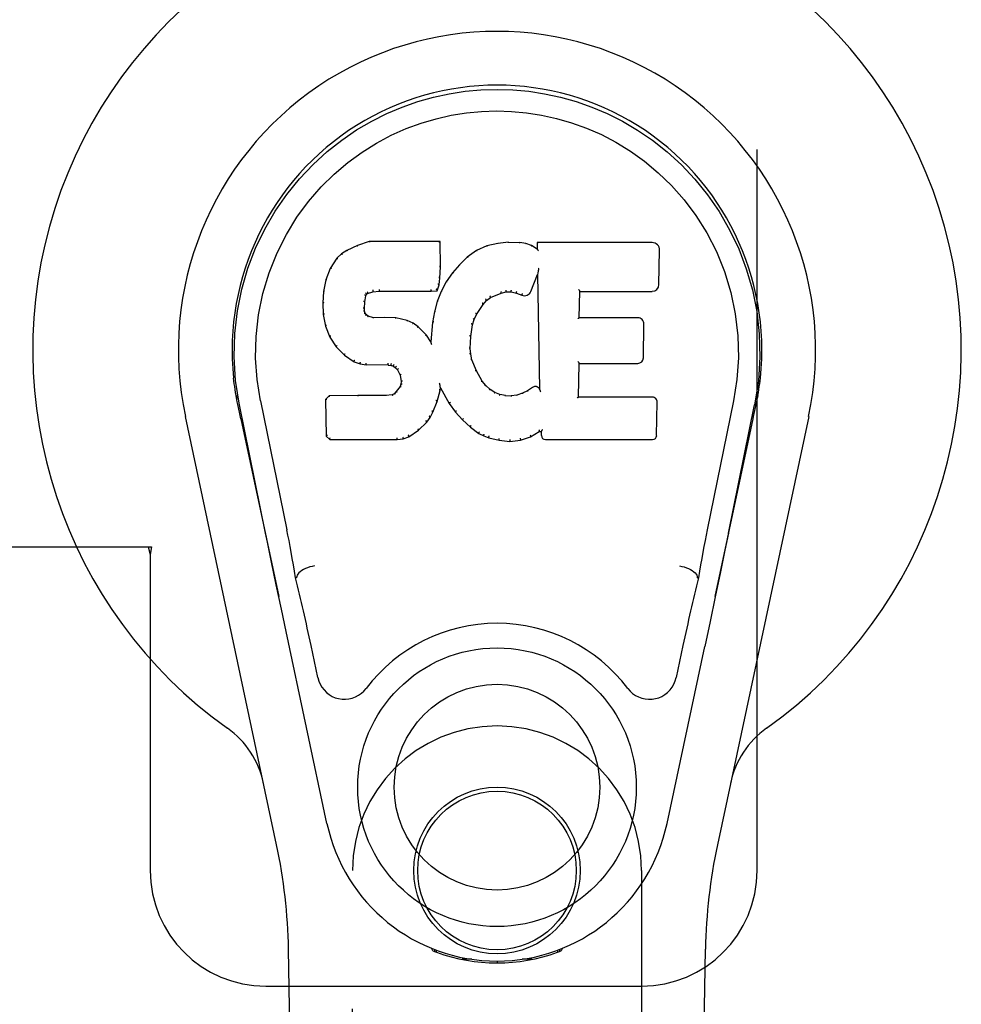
# Model space of a CAD drawing. Header units: inches. Extents: x 0 to 283, y 0 to 183.
# Tile 56 of 83: x 101.07 to 103.11, y 92.34 to 94.47. Entities that reach past the tile are written whole.
import ezdxf

# ---------------------------------------------------------------- set-up
doc = ezdxf.new("R2010")
doc.units = ezdxf.units.IN
doc.header["$LTSCALE"] = 15.583333
doc.header["$MEASUREMENT"] = 0
doc.linetypes.add('HIDDEN', pattern=[0.2, 0.1, -0.1])
doc.layers.add('RIGHTHAND_DOOR_ASSEMBLY', color=7, linetype='CONTINUOUS')

msp = doc.modelspace()

# ---------------------------------------------------------------- linework, layer by layer
at = {"layer": 'RIGHTHAND_DOOR_ASSEMBLY', "color": 8, "linetype": 'HIDDEN'}
for p, q in [((102.6669, 92.6313), (102.6669, 94.8813)), ((101.0365, 93.3313), (101.3574, 93.3313)), ((101.35, 93.3313), (101.3544, 93.3144)), ((101.3574, 93.3313), (101.3544, 93.3144)), ((101.3544, 93.3144), (101.3544, 92.6313)), ((101.7919, 90.7738), (101.7919, 92.6313)), ((102.4169, 92.6313), (102.4169, 90.7738)), ((101.6044, 92.3813), (102.4169, 92.3813))]:
    msp.add_line(p, q, dxfattribs=at)
at = {"layer": 'RIGHTHAND_DOOR_ASSEMBLY', "color": 7, "linetype": 'Continuous'}
for p, q in [((101.8026, 93.9825), (101.7795, 93.9719)), ((101.8283, 93.9908), (101.8026, 93.9825)), ((101.8028, 93.9819), (101.8026, 93.9825)), ((101.9812, 93.9908), (101.8283, 93.9908)), ((101.8284, 93.9901), (101.8283, 93.9908)), ((101.9806, 93.9902), (101.9812, 93.9908)), ((101.9824, 93.936), (101.9812, 93.9908)), ((102.0823, 93.9815), (102.0599, 93.9716)), ((102.106, 93.9869), (102.0823, 93.9815)), ((102.0825, 93.9809), (102.0823, 93.9815)), ((102.1295, 93.9893), (102.106, 93.9869)), ((102.1061, 93.9863), (102.106, 93.9869)), ((102.1295, 93.9893), (102.1535, 93.9888)), ((102.1295, 93.9886), (102.1295, 93.9893)), ((102.1296, 93.988), (102.1295, 93.9886)), ((102.1664, 93.9869), (102.1535, 93.9888)), ((102.1535, 93.9882), (102.1535, 93.9888)), ((102.1662, 93.9862), (102.1664, 93.9869)), ((102.1792, 93.9826), (102.1664, 93.9869)), ((102.179, 93.982), (102.1792, 93.9826)), ((102.1913, 93.9747), (102.1792, 93.9826)), ((102.4398, 93.9887), (102.1911, 93.9887)), ((102.1911, 93.9887), (102.1913, 93.9747)), ((102.1917, 93.9881), (102.1911, 93.9887)), ((102.1913, 93.9747), (102.1919, 93.9735)), ((101.7584, 93.9547), (101.7437, 93.9329)), ((101.7683, 93.9642), (101.7584, 93.9547)), ((101.7589, 93.9543), (101.7584, 93.9547)), ((101.7795, 93.9719), (101.7683, 93.9642)), ((101.7687, 93.9637), (101.7683, 93.9642)), ((101.7798, 93.9714), (101.7795, 93.9719)), ((102.0402, 93.9573), (102.0231, 93.9409)), ((102.0599, 93.9716), (102.0402, 93.9573)), ((102.0406, 93.9568), (102.0402, 93.9573)), ((102.0602, 93.971), (102.0599, 93.9716)), ((102.4546, 93.8979), (102.4559, 93.9723)), ((101.7437, 93.9329), (101.734, 93.9082)), ((101.7442, 93.9326), (101.7437, 93.9329)), ((101.9811, 93.9115), (101.9824, 93.936)), ((101.9818, 93.936), (101.9824, 93.936)), ((102.0231, 93.9409), (102.0079, 93.9232)), ((102.0236, 93.9405), (102.0231, 93.9409)), ((102.1944, 93.9326), (102.1941, 93.9307)), ((102.1946, 93.9337), (102.1944, 93.9326)), ((101.9795, 93.8972), (101.9811, 93.9115)), ((101.9805, 93.9116), (101.9811, 93.9115)), ((102.0079, 93.9232), (101.9946, 93.9039)), ((102.0084, 93.9228), (102.0079, 93.9232)), ((102.1775, 93.8829), (102.1923, 93.9197)), ((102.1928, 93.9226), (102.1923, 93.9197)), ((102.1923, 93.9197), (102.1966, 93.6726)), ((102.193, 93.9244), (102.1929, 93.9239)), ((102.1931, 93.9252), (102.193, 93.9244)), ((102.1932, 93.9259), (102.1931, 93.9252)), ((102.1934, 93.927), (102.1932, 93.9259)), ((102.1936, 93.9281), (102.1934, 93.927)), ((102.1938, 93.9293), (102.1936, 93.9281)), ((102.1941, 93.9307), (102.1938, 93.9293)), ((101.734, 93.9082), (101.7289, 93.8831)), ((101.7346, 93.908), (101.734, 93.9082)), ((101.975, 93.8845), (101.9795, 93.8972)), ((101.9789, 93.8974), (101.9795, 93.8972)), ((101.9946, 93.9039), (101.9835, 93.8832)), ((101.9952, 93.9035), (101.9946, 93.9039)), ((101.7289, 93.8831), (101.7275, 93.8582)), ((101.7295, 93.8831), (101.7289, 93.8831)), ((101.8185, 93.8605), (101.8205, 93.8735)), ((101.8199, 93.8737), (101.8205, 93.8735)), ((101.8205, 93.8735), (101.8221, 93.8768)), ((101.8217, 93.8772), (101.8221, 93.8768)), ((101.8221, 93.8768), (101.8247, 93.879)), ((101.8244, 93.8795), (101.8247, 93.879)), ((101.8247, 93.879), (101.836, 93.8824)), ((101.8359, 93.8829), (101.836, 93.8824)), ((101.836, 93.8824), (101.8494, 93.8834)), ((101.8493, 93.8874), (101.8494, 93.886)), ((101.8494, 93.884), (101.8494, 93.8834)), ((101.8494, 93.8834), (101.9623, 93.8834)), ((101.9623, 93.886), (101.9622, 93.8874)), ((101.9623, 93.8834), (101.975, 93.8845)), ((101.9623, 93.884), (101.9623, 93.8834)), ((101.9746, 93.8851), (101.975, 93.8845)), ((101.9835, 93.8832), (101.9749, 93.8613)), ((101.9841, 93.8829), (101.9835, 93.8832)), ((102.0814, 93.8637), (102.0902, 93.8697)), ((102.0899, 93.8702), (102.0902, 93.8697)), ((102.0902, 93.8697), (102.1136, 93.8794)), ((102.1134, 93.8799), (102.1136, 93.8794)), ((102.1136, 93.8794), (102.1243, 93.8821)), ((102.1243, 93.8827), (102.1243, 93.8821)), ((102.1243, 93.8821), (102.1352, 93.882)), ((102.1353, 93.8825), (102.1352, 93.882)), ((102.1352, 93.882), (102.1466, 93.8793)), ((102.1468, 93.8799), (102.1466, 93.8793)), ((102.1466, 93.8793), (102.1583, 93.8748)), ((102.1585, 93.8753), (102.1583, 93.8748)), ((102.2822, 93.8261), (102.2832, 93.8833)), ((102.2826, 93.8839), (102.2832, 93.8833)), ((102.2832, 93.8833), (102.4398, 93.8833)), ((101.7281, 93.8582), (101.7275, 93.8582)), ((101.7275, 93.8582), (101.7287, 93.8332)), ((101.8177, 93.8465), (101.8185, 93.8605)), ((101.8179, 93.8605), (101.8185, 93.8605)), ((101.9749, 93.8613), (101.969, 93.8389)), ((101.9755, 93.8611), (101.9749, 93.8613)), ((102.0604, 93.8329), (102.0743, 93.855)), ((102.0738, 93.8553), (102.0743, 93.855)), ((102.0743, 93.855), (102.0814, 93.8637)), ((102.081, 93.8641), (102.0814, 93.8637)), ((101.7293, 93.8333), (101.7287, 93.8332)), ((101.7287, 93.8332), (101.7334, 93.8083)), ((101.8171, 93.8465), (101.8177, 93.8465)), ((101.8175, 93.8405), (101.8181, 93.8406)), ((101.8181, 93.8406), (101.8177, 93.8465)), ((101.8195, 93.8359), (101.8181, 93.8406)), ((101.819, 93.8357), (101.8195, 93.8359)), ((101.8222, 93.8322), (101.8195, 93.8359)), ((101.8218, 93.8318), (101.8222, 93.8322)), ((101.8259, 93.8295), (101.8222, 93.8322)), ((101.8256, 93.8289), (101.8259, 93.8295)), ((101.8374, 93.8263), (101.8259, 93.8295)), ((101.8373, 93.8256), (101.8374, 93.8263)), ((101.8604, 93.827), (101.8374, 93.8263)), ((101.8854, 93.8257), (101.8604, 93.827)), ((101.8604, 93.8264), (101.8604, 93.827)), ((101.8604, 93.8258), (101.8604, 93.8264)), ((101.8853, 93.8251), (101.8854, 93.8257)), ((101.9105, 93.8202), (101.8854, 93.8257)), ((101.969, 93.8389), (101.9651, 93.8161)), ((101.9696, 93.8387), (101.969, 93.8389)), ((102.0549, 93.8222), (102.0604, 93.8329)), ((102.0598, 93.8332), (102.0604, 93.8329)), ((102.2816, 93.8255), (102.2822, 93.8261)), ((102.4089, 93.8261), (102.2822, 93.8261)), ((101.7339, 93.8085), (101.7334, 93.8083)), ((101.7334, 93.8083), (101.7427, 93.7846)), ((101.9103, 93.8196), (101.9105, 93.8202)), ((101.923, 93.8145), (101.9105, 93.8202)), ((101.9227, 93.814), (101.923, 93.8145)), ((101.9341, 93.8067), (101.923, 93.8145)), ((101.9337, 93.8062), (101.9341, 93.8067)), ((101.9523, 93.7884), (101.9341, 93.8067)), ((101.9651, 93.8161), (101.9614, 93.7739)), ((101.9657, 93.816), (101.9651, 93.8161)), ((102.0478, 93.7855), (102.0513, 93.8111)), ((102.0508, 93.8112), (102.0513, 93.8111)), ((102.0513, 93.8111), (102.0549, 93.8222)), ((102.0543, 93.8224), (102.0549, 93.8222)), ((102.4209, 93.7394), (102.4222, 93.8125)), ((101.7432, 93.7849), (101.7427, 93.7846)), ((101.7427, 93.7846), (101.7567, 93.7633)), ((101.9518, 93.788), (101.9523, 93.7884)), ((101.9614, 93.7739), (101.9523, 93.7884)), ((102.0466, 93.7594), (102.0478, 93.7855)), ((102.0472, 93.7855), (102.0478, 93.7855)), ((101.7571, 93.7636), (101.7567, 93.7633)), ((101.7567, 93.7633), (101.7744, 93.745)), ((101.9619, 93.7721), (101.9614, 93.7739)), ((101.7748, 93.7454), (101.7744, 93.745)), ((101.7744, 93.745), (101.7958, 93.7311)), ((102.046, 93.7594), (102.0466, 93.7594)), ((102.0476, 93.7473), (102.0466, 93.7594)), ((102.047, 93.7472), (102.0476, 93.7473)), ((102.0503, 93.7354), (102.0476, 93.7473)), ((101.7961, 93.7316), (101.7958, 93.7311)), ((101.7958, 93.7311), (101.8084, 93.7264)), ((101.8086, 93.727), (101.8084, 93.7264)), ((101.8084, 93.7264), (101.8214, 93.7243)), ((101.8214, 93.7248), (101.8214, 93.7243)), ((101.8691, 93.7238), (101.8214, 93.7243)), ((101.8692, 93.7243), (101.8691, 93.7238)), ((101.8691, 93.7238), (101.8755, 93.7232)), ((101.8757, 93.7237), (101.8755, 93.7232)), ((101.8755, 93.7232), (101.8806, 93.7215)), ((101.8809, 93.722), (101.8806, 93.7215)), ((101.8806, 93.7215), (101.8851, 93.7182)), ((102.0497, 93.7353), (102.0503, 93.7354)), ((102.0597, 93.7114), (102.0503, 93.7354)), ((102.2805, 93.6545), (102.2817, 93.7276)), ((102.2812, 93.7281), (102.2817, 93.7276)), ((102.2817, 93.7276), (102.4089, 93.7276)), ((101.8855, 93.7186), (101.8851, 93.7182)), ((101.8851, 93.7182), (101.889, 93.7136)), ((101.8895, 93.7139), (101.889, 93.7136)), ((101.889, 93.7136), (101.8949, 93.7018)), ((101.8954, 93.702), (101.8949, 93.7018)), ((101.8949, 93.7018), (101.8972, 93.6885)), ((102.0591, 93.7112), (102.0597, 93.7114)), ((102.0721, 93.6891), (102.0597, 93.7114)), ((101.8949, 93.6775), (101.8867, 93.6665)), ((101.8968, 93.6827), (101.8949, 93.6775)), ((101.8955, 93.6772), (101.8949, 93.6775)), ((101.8972, 93.6885), (101.8968, 93.6827)), ((101.8974, 93.6826), (101.8968, 93.6827)), ((101.8978, 93.6886), (101.8972, 93.6885)), ((101.9806, 93.6836), (101.9803, 93.6847)), ((101.9807, 93.683), (101.9806, 93.6836)), ((101.9808, 93.6823), (101.9807, 93.683)), ((101.981, 93.6816), (101.9808, 93.6823)), ((101.9811, 93.681), (101.981, 93.6816)), ((101.9812, 93.6804), (101.9811, 93.681)), ((101.9814, 93.6797), (101.9812, 93.6804)), ((101.9822, 93.6748), (101.9817, 93.6767)), ((102.0716, 93.6887), (102.0721, 93.6891)), ((102.08, 93.6798), (102.0721, 93.6891)), ((102.0796, 93.6793), (102.08, 93.6798)), ((102.0893, 93.6714), (102.08, 93.6798)), ((101.5404, 93.6584), (101.5418, 93.6513)), ((101.7416, 93.6577), (101.7337, 93.6496)), ((101.8033, 93.6582), (101.7416, 93.6577)), ((101.7419, 93.657), (101.7416, 93.6577)), ((101.864, 93.6585), (101.8033, 93.6582)), ((101.8033, 93.6576), (101.8033, 93.6582)), ((101.8033, 93.6576), (101.8034, 93.657)), ((101.8777, 93.6596), (101.864, 93.6585)), ((101.864, 93.6579), (101.864, 93.6585)), ((101.864, 93.6579), (101.8641, 93.6573)), ((101.8822, 93.662), (101.8777, 93.6596)), ((101.8779, 93.659), (101.8777, 93.6596)), ((101.8867, 93.6665), (101.8822, 93.662)), ((101.8825, 93.6615), (101.8822, 93.662)), ((101.8871, 93.666), (101.8867, 93.6665)), ((101.9748, 93.6449), (101.9817, 93.6689)), ((101.9811, 93.669), (101.9817, 93.6689)), ((101.9817, 93.6689), (101.9822, 93.6748)), ((101.9822, 93.6748), (102.0013, 93.6408)), ((102.089, 93.6709), (102.0893, 93.6714)), ((102.0995, 93.6645), (102.0893, 93.6714)), ((102.0992, 93.6639), (102.0995, 93.6645)), ((102.1107, 93.66), (102.0995, 93.6645)), ((102.1105, 93.6594), (102.1107, 93.66)), ((102.1229, 93.6578), (102.1107, 93.66)), ((102.1228, 93.6572), (102.1229, 93.6578)), ((102.1229, 93.6578), (102.1353, 93.6574)), ((102.1473, 93.6592), (102.1353, 93.6574)), ((102.1353, 93.6567), (102.1353, 93.6574)), ((102.1354, 93.6561), (102.1353, 93.6567)), ((102.1593, 93.6631), (102.1473, 93.6592)), ((102.1475, 93.6586), (102.1473, 93.6592)), ((102.1706, 93.6683), (102.1593, 93.6631)), ((102.1595, 93.6625), (102.1593, 93.6631)), ((102.181, 93.6754), (102.1706, 93.6683)), ((102.1709, 93.6677), (102.1706, 93.6683)), ((102.1814, 93.6749), (102.181, 93.6754)), ((102.1966, 93.6726), (102.1966, 93.6725)), ((102.1972, 93.6704), (102.1966, 93.6725)), ((102.1993, 93.665), (102.1986, 93.6671)), ((102.666, 93.6451), (102.6685, 93.6585)), ((102.6684, 93.6585), (102.667, 93.6513)), ((101.5435, 93.6417), (101.5429, 93.6447)), ((101.5441, 93.6386), (101.5435, 93.6417)), ((101.5475, 93.6221), (101.5441, 93.6386)), ((101.6039, 93.3608), (101.5474, 93.6377)), ((101.5929, 93.6469), (101.6499, 93.3679)), ((101.7343, 93.6493), (101.7337, 93.6496)), ((101.7337, 93.6496), (101.735, 93.5703)), ((101.9656, 93.6221), (101.9748, 93.6449)), ((101.9742, 93.6451), (101.9748, 93.6449)), ((102.0018, 93.6411), (102.0013, 93.6408)), ((102.0013, 93.6408), (102.0145, 93.6221)), ((102.2799, 93.6539), (102.2805, 93.6545)), ((102.4405, 93.6545), (102.2805, 93.6545)), ((102.4496, 93.5718), (102.4508, 93.644)), ((102.6159, 93.6469), (102.5589, 93.3679)), ((102.6049, 93.3608), (102.6614, 93.6377)), ((102.6634, 93.632), (102.6649, 93.6397)), ((102.6649, 93.6397), (102.6655, 93.6424)), ((102.6655, 93.6424), (102.666, 93.6451)), ((101.6279, 92.6867), (101.4306, 93.6127)), ((101.5505, 93.6078), (101.5475, 93.6221)), ((101.9598, 93.6109), (101.9656, 93.6221)), ((101.965, 93.6224), (101.9656, 93.6221)), ((102.015, 93.6224), (102.0145, 93.6221)), ((102.0145, 93.6221), (102.0298, 93.6052)), ((102.7783, 93.6127), (102.5809, 92.6867)), ((101.5505, 93.6077), (101.6324, 93.2235)), ((101.9346, 93.5831), (101.9524, 93.6004)), ((101.952, 93.6007), (101.9524, 93.6004)), ((101.9524, 93.6004), (101.9598, 93.6109)), ((101.9593, 93.6112), (101.9598, 93.6109)), ((102.0302, 93.6056), (102.0298, 93.6052)), ((102.0298, 93.6052), (102.0469, 93.59)), ((102.5764, 93.2235), (102.6583, 93.6077)), ((101.7356, 93.5705), (101.735, 93.5703)), ((101.735, 93.5703), (101.7426, 93.5629)), ((101.9137, 93.5689), (101.9346, 93.5831)), ((101.9342, 93.5835), (101.9346, 93.5831)), ((102.0472, 93.5905), (102.0469, 93.59)), ((102.0469, 93.59), (102.0652, 93.5761)), ((102.0655, 93.5765), (102.0652, 93.5761)), ((102.0652, 93.5761), (102.0757, 93.5707)), ((102.0759, 93.5712), (102.0757, 93.5707)), ((102.0757, 93.5707), (102.0867, 93.5669)), ((102.1771, 93.5688), (102.1957, 93.58)), ((102.1956, 93.5805), (102.1957, 93.58)), ((102.1957, 93.58), (102.2001, 93.58)), ((102.2007, 93.5805), (102.2001, 93.58)), ((102.2001, 93.58), (102.2002, 93.5718)), ((101.7428, 93.5634), (101.7426, 93.5629)), ((101.7426, 93.5629), (101.8888, 93.5629)), ((101.8887, 93.5654), (101.8886, 93.5668)), ((101.8887, 93.5634), (101.8888, 93.5629)), ((101.8888, 93.5629), (101.9015, 93.5646)), ((101.9014, 93.5651), (101.9015, 93.5646)), ((101.9015, 93.5646), (101.9137, 93.5689)), ((101.9135, 93.5694), (101.9137, 93.5689)), ((102.0868, 93.5675), (102.0867, 93.5669)), ((102.0867, 93.5669), (102.109, 93.5613)), ((102.1091, 93.5619), (102.109, 93.5613)), ((102.109, 93.5613), (102.1318, 93.5587)), ((102.1318, 93.5627), (102.1318, 93.5593)), ((102.1318, 93.5587), (102.1549, 93.5619)), ((102.1318, 93.5593), (102.1318, 93.5587)), ((102.1548, 93.5625), (102.1549, 93.5619)), ((102.1549, 93.5619), (102.1771, 93.5688)), ((102.1769, 93.5693), (102.1771, 93.5688)), ((102.2094, 93.5629), (102.4405, 93.5629)), ((102.6049, 93.3607), (102.5966, 93.3202)), ((102.5966, 93.3202), (102.5869, 93.2737)), ((101.6271, 93.2487), (101.617, 93.2976)), ((102.5869, 93.2737), (102.5763, 93.2228)), ((101.671, 93.2641), (101.669, 93.2638)), ((101.6711, 93.2645), (101.671, 93.2641)), ((102.5378, 93.2641), (102.5378, 93.2645)), ((102.5378, 93.2641), (102.5399, 93.2638)), ((101.6381, 93.1964), (101.6271, 93.2487)), ((102.5763, 93.2228), (102.565, 93.1696)), ((101.6484, 93.1478), (101.6381, 93.1964)), ((102.565, 93.1696), (102.5536, 93.1158)), ((101.7367, 92.7331), (101.6484, 93.1478)), ((101.7171, 93.0483), (101.7024, 93.1174)), ((102.4721, 92.7331), (102.5536, 93.1158)), ((102.5064, 93.1174), (102.4917, 93.0483)), ((101.9657, 92.4578), (101.9629, 92.4635)), ((102.2459, 92.4635), (102.2431, 92.4578)), ((101.7259, 88.3218), (101.6536, 92.4612)), ((101.9692, 92.4609), (101.9692, 92.4564)), ((101.9728, 92.4579), (101.9731, 92.4549)), ((102.2357, 92.4549), (102.236, 92.4578)), ((102.2396, 92.4609), (102.2397, 92.4564)), ((102.4829, 88.3218), (102.5552, 92.4612)), ((102.0497, 92.4398), (102.0288, 92.4394)), ((102.1044, 92.4355), (102.1044, 92.4315)), ((102.1801, 92.4394), (102.1591, 92.4398))]:
    msp.add_line(p, q, dxfattribs=at)
for points in [[(101.5474, 93.6376), (101.5392, 93.6903), (101.536, 93.742), (101.5374, 93.7923), (101.543, 93.8411), (101.5527, 93.8883), (101.5659, 93.9336), (101.5825, 93.9768), (101.6022, 94.0178), (101.6248, 94.0566), (101.6499, 94.0929), (101.6773, 94.1266), (101.7066, 94.1575), (101.7371, 94.1853), (101.7687, 94.2102), (101.8009, 94.2321), (101.8336, 94.2512), (101.8665, 94.2677), (101.8996, 94.2817), (101.9333, 94.2935), (101.9672, 94.3031), (102.0011, 94.3104), (102.0352, 94.3157), (102.0697, 94.3188), (102.1044, 94.3199)], [(102.1044, 94.3199), (102.1387, 94.3189), (102.173, 94.3157), (102.2074, 94.3105), (102.2416, 94.3031), (102.2755, 94.2936), (102.3092, 94.2817), (102.3427, 94.2675), (102.3759, 94.2509), (102.4085, 94.2317), (102.4406, 94.2098), (102.4725, 94.1846), (102.5033, 94.1565), (102.5323, 94.1256), (102.5596, 94.092), (102.5847, 94.0556), (102.6073, 94.0166), (102.627, 93.9752), (102.6435, 93.9318), (102.6565, 93.8868), (102.6659, 93.84), (102.6715, 93.7913), (102.6728, 93.7411), (102.6695, 93.6898), (102.6614, 93.6376)], [(101.5929, 93.6469), (101.5857, 93.6926), (101.5825, 93.7387), (101.5835, 93.7855), (101.5887, 93.8322), (101.5982, 93.8785), (101.6116, 93.9235), (101.6287, 93.9662), (101.6489, 94.0064), (101.6719, 94.0436), (101.6971, 94.0778), (101.724, 94.1089), (101.7525, 94.1369), (101.782, 94.1619), (101.8126, 94.1842), (101.8439, 94.2037), (101.8757, 94.2206), (101.9079, 94.235), (101.9402, 94.2469), (101.9728, 94.2565), (102.0055, 94.2639), (102.0381, 94.2691), (102.0707, 94.2723), (102.1033, 94.2734), (102.1358, 94.2724), (102.1683, 94.2695), (102.2007, 94.2644), (102.2332, 94.2572), (102.2657, 94.2478), (102.298, 94.2362), (102.33, 94.2221), (102.3616, 94.2056), (102.3927, 94.1865), (102.4234, 94.1646), (102.4531, 94.1398), (102.4818, 94.112), (102.5091, 94.0812), (102.5346, 94.047), (102.558, 94.0097), (102.5788, 93.9691), (102.5964, 93.926), (102.61, 93.881), (102.6197, 93.8346)], [(101.8028, 93.9819), (101.8029, 93.9819), (101.803, 93.9819), (101.8031, 93.9819), (101.8032, 93.9818), (101.8034, 93.9816), (101.8035, 93.9815)], [(101.8284, 93.9901), (101.8285, 93.9901), (101.8285, 93.99), (101.8286, 93.99), (101.8286, 93.9898), (101.8287, 93.9897), (101.8287, 93.9895)], [(101.9801, 93.9901), (101.9799, 93.9901), (101.9797, 93.99), (101.9795, 93.99), (101.9792, 93.9898), (101.979, 93.9897), (101.9787, 93.9895)], [(102.0832, 93.9804), (102.083, 93.9806), (102.0829, 93.9808), (102.0828, 93.9808), (102.0827, 93.9809), (102.0826, 93.9809), (102.0825, 93.9809)], [(102.1064, 93.9858), (102.1063, 93.9859), (102.1063, 93.9861), (102.1062, 93.9862), (102.1062, 93.9862), (102.1061, 93.9863), (102.1061, 93.9863)], [(102.1533, 93.9876), (102.1533, 93.9878), (102.1534, 93.9879), (102.1534, 93.988), (102.1534, 93.9881), (102.1534, 93.9882), (102.1535, 93.9882)], [(102.1658, 93.9857), (102.1658, 93.9859), (102.1659, 93.986), (102.166, 93.9861), (102.1661, 93.9862), (102.1661, 93.9862), (102.1662, 93.9862)], [(102.1781, 93.9816), (102.1783, 93.9818), (102.1784, 93.9819), (102.1786, 93.982), (102.1787, 93.982), (102.1788, 93.9821), (102.1789, 93.9821)], [(102.1937, 93.9875), (102.1934, 93.9876), (102.1932, 93.9878), (102.1929, 93.9879), (102.1927, 93.988), (102.1925, 93.988), (102.1923, 93.988)], [(101.7589, 93.9543), (101.7591, 93.9544), (101.7593, 93.9545), (101.7596, 93.9545), (101.7598, 93.9545), (101.7601, 93.9545), (101.7604, 93.9544)], [(101.7688, 93.9637), (101.7689, 93.9638), (101.7691, 93.9638), (101.7692, 93.9638), (101.7694, 93.9638), (101.7697, 93.9637), (101.77, 93.9636)], [(101.7798, 93.9714), (101.7799, 93.9714), (101.78, 93.9714), (101.7802, 93.9714), (101.7803, 93.9713), (101.7805, 93.9712), (101.7807, 93.971)], [(102.0419, 93.9567), (102.0416, 93.9568), (102.0413, 93.9569), (102.0411, 93.9569), (102.0409, 93.9569), (102.0408, 93.9569), (102.0406, 93.9568)], [(102.0612, 93.9707), (102.0609, 93.9709), (102.0607, 93.971), (102.0606, 93.9711), (102.0605, 93.9711), (102.0603, 93.9711), (102.0602, 93.971)], [(102.194, 93.9712), (102.1937, 93.9716), (102.1934, 93.9721), (102.1931, 93.9724), (102.1928, 93.9728), (102.1926, 93.973), (102.1924, 93.9732)], [(101.7443, 93.9326), (101.7444, 93.9328), (101.7447, 93.933), (101.745, 93.9331), (101.7453, 93.9331), (101.7456, 93.9331), (101.746, 93.933)], [(101.9818, 93.9359), (101.9818, 93.9363), (101.9815, 93.9367), (101.9812, 93.937), (101.9808, 93.9372), (101.9804, 93.9373), (101.9799, 93.9373)], [(102.025, 93.9405), (102.0247, 93.9406), (102.0244, 93.9407), (102.0242, 93.9407), (102.024, 93.9407), (102.0237, 93.9406), (102.0235, 93.9405)], [(101.9805, 93.9115), (101.9804, 93.9119), (101.9802, 93.9123), (101.9799, 93.9126), (101.9795, 93.9129), (101.979, 93.913), (101.9785, 93.9131)], [(102.01, 93.9229), (102.0097, 93.923), (102.0094, 93.9231), (102.0091, 93.9231), (102.0088, 93.923), (102.0086, 93.9229), (102.0084, 93.9227)], [(102.1929, 93.9234), (102.1929, 93.9231), (102.1928, 93.923), (102.1928, 93.9228)], [(102.1929, 93.9239), (102.1929, 93.9237), (102.1929, 93.9236), (102.1929, 93.9234)], [(101.7346, 93.9081), (101.7348, 93.9083), (101.735, 93.9085), (101.7353, 93.9087), (101.7356, 93.9088), (101.736, 93.9088), (101.7364, 93.9088)], [(101.9789, 93.8975), (101.9789, 93.8979), (101.9787, 93.8982), (101.9784, 93.8986), (101.978, 93.8988), (101.9775, 93.899), (101.977, 93.8992)], [(101.9968, 93.9039), (101.9965, 93.904), (101.9962, 93.904), (101.9959, 93.904), (101.9956, 93.9039), (101.9953, 93.9037), (101.9951, 93.9035)], [(101.7295, 93.8831), (101.7297, 93.8834), (101.7299, 93.8837), (101.7302, 93.8839), (101.7306, 93.8841), (101.731, 93.8842), (101.7315, 93.8842)], [(101.818, 93.8757), (101.8186, 93.8755), (101.819, 93.8753), (101.8194, 93.875), (101.8197, 93.8746), (101.8199, 93.8742), (101.82, 93.8738)], [(101.8201, 93.8798), (101.8206, 93.8795), (101.8211, 93.8791), (101.8215, 93.8787), (101.8217, 93.8782), (101.8218, 93.8777), (101.8217, 93.8773)], [(101.8235, 93.8826), (101.8238, 93.8823), (101.8241, 93.8818), (101.8243, 93.8814), (101.8245, 93.8809), (101.8246, 93.8805), (101.8247, 93.8801), (101.8246, 93.8797), (101.8245, 93.8795)], [(101.8356, 93.8863), (101.8357, 93.8859), (101.8358, 93.8854), (101.8359, 93.8848), (101.836, 93.8843), (101.8361, 93.8838), (101.8361, 93.8834), (101.836, 93.8831), (101.8359, 93.8829)], [(101.8494, 93.886), (101.8494, 93.8855), (101.8494, 93.885), (101.8494, 93.8846), (101.8494, 93.8843), (101.8494, 93.8841), (101.8494, 93.884)], [(101.9623, 93.884), (101.9623, 93.8841), (101.9623, 93.8843), (101.9624, 93.8846), (101.9623, 93.885), (101.9623, 93.8855), (101.9623, 93.886)], [(101.9747, 93.8854), (101.9747, 93.8856), (101.9747, 93.886), (101.9745, 93.8864), (101.9744, 93.8868), (101.9741, 93.8872), (101.9738, 93.8876), (101.9735, 93.888), (101.9731, 93.8883)], [(101.9859, 93.8834), (101.9855, 93.8835), (101.9851, 93.8835), (101.9848, 93.8834), (101.9845, 93.8833), (101.9843, 93.8831), (101.9841, 93.8829)], [(102.0899, 93.8702), (102.0901, 93.8704), (102.0902, 93.8707), (102.0901, 93.8711), (102.09, 93.8715), (102.0899, 93.872), (102.0896, 93.8725), (102.0893, 93.8729), (102.089, 93.8733)], [(102.1134, 93.8799), (102.1135, 93.8801), (102.1136, 93.8803), (102.1136, 93.8807), (102.1135, 93.8812), (102.1134, 93.8817), (102.1133, 93.8822), (102.113, 93.8827), (102.1128, 93.8832)], [(102.1243, 93.8827), (102.1243, 93.8828), (102.1244, 93.883), (102.1244, 93.8834), (102.1243, 93.8838), (102.1243, 93.8844), (102.1242, 93.885), (102.1241, 93.8855), (102.124, 93.8861)], [(102.1353, 93.8825), (102.1352, 93.8826), (102.1352, 93.8829), (102.1352, 93.8832), (102.1352, 93.8837), (102.1353, 93.8842), (102.1353, 93.8848), (102.1354, 93.8854), (102.1355, 93.8859)], [(102.1468, 93.8799), (102.1467, 93.88), (102.1466, 93.8802), (102.1466, 93.8806), (102.1467, 93.8811), (102.1468, 93.8816), (102.1469, 93.8821), (102.1471, 93.8827), (102.1474, 93.8831)], [(102.1592, 93.8785), (102.159, 93.8781), (102.1587, 93.8777), (102.1585, 93.8771), (102.1584, 93.8766), (102.1583, 93.8762), (102.1583, 93.8758), (102.1583, 93.8755), (102.1585, 93.8753)], [(102.2807, 93.8873), (102.2809, 93.8871), (102.2812, 93.8868), (102.2814, 93.8866), (102.2817, 93.8864), (102.2819, 93.8861), (102.282, 93.8859)], [(102.282, 93.8859), (102.2822, 93.8856), (102.2824, 93.8854), (102.2825, 93.8851), (102.2825, 93.8849), (102.2826, 93.8847), (102.2826, 93.8845)], [(101.7281, 93.8583), (101.7282, 93.8586), (101.7284, 93.8589), (101.7287, 93.8592), (101.7291, 93.8594), (101.7296, 93.8595), (101.7301, 93.8596)], [(101.8151, 93.8479), (101.8156, 93.8478), (101.816, 93.8477), (101.8164, 93.8475), (101.8167, 93.8472), (101.817, 93.8469), (101.8171, 93.8464)], [(101.816, 93.8621), (101.8165, 93.862), (101.817, 93.8618), (101.8174, 93.8616), (101.8177, 93.8613), (101.8179, 93.8609), (101.8179, 93.8605)], [(101.9774, 93.8619), (101.977, 93.8619), (101.9766, 93.8619), (101.9762, 93.8618), (101.9759, 93.8616), (101.9757, 93.8614), (101.9755, 93.8611)], [(102.0738, 93.8554), (102.0739, 93.8557), (102.0739, 93.856), (102.0738, 93.8564), (102.0737, 93.8567), (102.0734, 93.8571), (102.073, 93.8574), (102.0726, 93.8577), (102.0722, 93.8579)], [(102.0811, 93.8642), (102.0812, 93.8645), (102.0812, 93.8648), (102.0812, 93.8652), (102.081, 93.8656), (102.0808, 93.866), (102.0805, 93.8664), (102.0801, 93.8667), (102.0797, 93.867)], [(101.7293, 93.8333), (101.7294, 93.8337), (101.7296, 93.834), (101.7299, 93.8344), (101.7303, 93.8346), (101.7308, 93.8348), (101.7313, 93.8348)], [(101.8155, 93.8415), (101.816, 93.8415), (101.8164, 93.8414), (101.8168, 93.8413), (101.8171, 93.8411), (101.8173, 93.8408), (101.8174, 93.8406)], [(101.8172, 93.8361), (101.8175, 93.8362), (101.8179, 93.8362), (101.8182, 93.8362), (101.8184, 93.8361), (101.8187, 93.8359), (101.8189, 93.8358)], [(101.8204, 93.8318), (101.8206, 93.8319), (101.8209, 93.8319), (101.8211, 93.832), (101.8213, 93.832), (101.8215, 93.8319), (101.8217, 93.8318)], [(101.8247, 93.8285), (101.8249, 93.8287), (101.825, 93.8288), (101.8252, 93.8289), (101.8253, 93.8289), (101.8254, 93.829), (101.8255, 93.829)], [(101.8371, 93.825), (101.8371, 93.8252), (101.8371, 93.8253), (101.8372, 93.8255), (101.8372, 93.8255), (101.8373, 93.8256), (101.8373, 93.8256)], [(101.9715, 93.8397), (101.971, 93.8397), (101.9706, 93.8396), (101.9703, 93.8395), (101.97, 93.8393), (101.9697, 93.839), (101.9696, 93.8387)], [(102.0599, 93.8332), (102.0599, 93.8336), (102.0599, 93.8341), (102.0596, 93.8345), (102.0592, 93.8349), (102.0587, 93.8353), (102.0581, 93.8355)], [(102.2796, 93.8249), (102.2798, 93.8251), (102.2801, 93.8252), (102.2803, 93.8253), (102.2806, 93.8254), (102.2808, 93.8254), (102.281, 93.8255)], [(102.6197, 93.8346), (102.6251, 93.7872), (102.6263, 93.7396), (102.6232, 93.693), (102.6159, 93.6469)], [(101.7339, 93.8086), (101.7339, 93.809), (101.7341, 93.8093), (101.7344, 93.8097), (101.7348, 93.81), (101.7353, 93.8102), (101.7358, 93.8104)], [(101.8851, 93.8245), (101.8851, 93.8247), (101.8852, 93.8248), (101.8852, 93.8249), (101.8853, 93.825), (101.8853, 93.8251), (101.8853, 93.8251)], [(101.9097, 93.8191), (101.9099, 93.8193), (101.91, 93.8194), (101.9101, 93.8195), (101.9102, 93.8195), (101.9102, 93.8196), (101.9103, 93.8196)], [(101.9218, 93.8136), (101.922, 93.8138), (101.9222, 93.8139), (101.9223, 93.814), (101.9225, 93.814), (101.9226, 93.814), (101.9227, 93.814)], [(101.9324, 93.806), (101.9327, 93.8062), (101.9329, 93.8062), (101.9331, 93.8063), (101.9333, 93.8063), (101.9335, 93.8063), (101.9337, 93.8062)], [(101.9676, 93.8171), (101.9672, 93.8171), (101.9667, 93.817), (101.9664, 93.8169), (101.966, 93.8166), (101.9658, 93.8163), (101.9657, 93.816)], [(102.0508, 93.8113), (102.0507, 93.8117), (102.0506, 93.812), (102.0503, 93.8124), (102.0498, 93.8127), (102.0494, 93.8129), (102.0488, 93.813)], [(102.0543, 93.8225), (102.0544, 93.8229), (102.0542, 93.8233), (102.0539, 93.8237), (102.0535, 93.8241), (102.053, 93.8243), (102.0525, 93.8245)], [(101.7432, 93.785), (101.7431, 93.7854), (101.7432, 93.7858), (101.7435, 93.7862), (101.7439, 93.7866), (101.7444, 93.7869), (101.745, 93.7871)], [(101.9503, 93.7882), (101.9506, 93.7883), (101.9508, 93.7883), (101.9511, 93.7883), (101.9513, 93.7883), (101.9516, 93.7882), (101.9517, 93.7881)], [(102.0472, 93.7856), (102.0471, 93.7859), (102.0469, 93.7863), (102.0466, 93.7866), (102.0462, 93.7868), (102.0457, 93.787), (102.0452, 93.7871)], [(101.7571, 93.7637), (101.757, 93.764), (101.757, 93.7643), (101.757, 93.7646), (101.7572, 93.765), (101.7575, 93.7654), (101.7578, 93.7657), (101.7582, 93.766), (101.7587, 93.7662)], [(101.9634, 93.7675), (101.9628, 93.7694), (101.9626, 93.7702), (101.9624, 93.7709), (101.9622, 93.7715), (101.962, 93.7719)], [(101.7747, 93.7454), (101.7746, 93.7457), (101.7745, 93.746), (101.7746, 93.7464), (101.7747, 93.7468), (101.775, 93.7472), (101.7753, 93.7476), (101.7756, 93.748), (101.776, 93.7483)], [(102.046, 93.7595), (102.0459, 93.7598), (102.0457, 93.7601), (102.0454, 93.7604), (102.045, 93.7606), (102.0446, 93.7607), (102.0441, 93.7607)], [(102.047, 93.7472), (102.0469, 93.7475), (102.0467, 93.7478), (102.0463, 93.748), (102.046, 93.7482), (102.0455, 93.7482), (102.0451, 93.7482)], [(101.796, 93.7316), (101.7959, 93.7318), (101.7958, 93.7321), (101.7958, 93.7325), (101.7959, 93.7329), (101.7961, 93.7334), (101.7963, 93.7339), (101.7966, 93.7343), (101.797, 93.7347)], [(101.8086, 93.727), (101.8085, 93.7271), (101.8084, 93.7274), (101.8084, 93.7277), (101.8084, 93.7282), (101.8085, 93.7287), (101.8087, 93.7293), (101.8089, 93.7298), (101.8091, 93.7303)], [(101.8214, 93.7248), (101.8214, 93.7249), (101.8214, 93.7251), (101.8214, 93.7255), (101.8214, 93.7259), (101.8214, 93.7265), (101.8215, 93.7271), (101.8215, 93.7277), (101.8216, 93.7282)], [(101.8692, 93.7243), (101.8692, 93.7244), (101.8691, 93.7247), (101.8691, 93.725), (101.8691, 93.7255), (101.8692, 93.726), (101.8692, 93.7266), (101.8692, 93.7272), (101.8693, 93.7277)], [(101.8757, 93.7237), (101.8756, 93.7238), (101.8755, 93.7241), (101.8755, 93.7245), (101.8756, 93.7249), (101.8756, 93.7254), (101.8757, 93.726), (101.8759, 93.7266), (101.8761, 93.7271)], [(101.8808, 93.722), (101.8807, 93.7222), (101.8806, 93.7225), (101.8807, 93.7229), (101.8808, 93.7234), (101.8809, 93.7238), (101.8812, 93.7243), (101.8815, 93.7248), (101.8818, 93.7251)], [(101.8855, 93.7185), (101.8853, 93.7188), (101.8853, 93.7192), (101.8853, 93.7196), (101.8855, 93.72), (101.8857, 93.7204), (101.886, 93.7208), (101.8864, 93.7211), (101.8868, 93.7214)], [(102.0497, 93.7353), (102.0495, 93.7356), (102.0493, 93.7358), (102.049, 93.7359), (102.0486, 93.736), (102.0482, 93.7361), (102.0478, 93.736)], [(102.2792, 93.7315), (102.2795, 93.7313), (102.2797, 93.7311), (102.28, 93.7309), (102.2802, 93.7306), (102.2804, 93.7304), (102.2806, 93.7301)], [(102.2806, 93.7301), (102.2808, 93.7299), (102.2809, 93.7296), (102.281, 93.7294), (102.2811, 93.7291), (102.2811, 93.7289), (102.2812, 93.7287)], [(101.8894, 93.714), (101.8894, 93.7144), (101.8895, 93.7148), (101.8897, 93.7153), (101.8901, 93.7157), (101.8906, 93.7161), (101.8912, 93.7163)], [(101.8954, 93.7021), (101.8954, 93.7025), (101.8956, 93.7029), (101.8959, 93.7033), (101.8963, 93.7036), (101.8968, 93.7038), (101.8973, 93.704)], [(102.0591, 93.7112), (102.0589, 93.7114), (102.0587, 93.7116), (102.0584, 93.7117), (102.0581, 93.7118), (102.0577, 93.7118), (102.0574, 93.7117)], [(101.5403, 93.6585), (101.5392, 93.6648), (101.5382, 93.6711), (101.5373, 93.6773), (101.5364, 93.6836), (101.5356, 93.6898), (101.5349, 93.6959)], [(101.8955, 93.6773), (101.8957, 93.6774), (101.896, 93.6776), (101.8962, 93.6777), (101.8965, 93.6777), (101.8969, 93.6777), (101.8972, 93.6776)], [(101.8974, 93.6827), (101.8976, 93.6829), (101.8978, 93.6832), (101.8981, 93.6833), (101.8984, 93.6835), (101.8989, 93.6835), (101.8993, 93.6835)], [(101.8979, 93.6887), (101.898, 93.689), (101.8982, 93.6893), (101.8985, 93.6896), (101.8989, 93.6898), (101.8993, 93.6899), (101.8998, 93.69)], [(101.9816, 93.6785), (101.9815, 93.6789), (101.9815, 93.679), (101.9814, 93.6797)], [(101.9818, 93.6769), (101.9818, 93.6771), (101.9817, 93.6773), (101.9817, 93.6774), (101.9817, 93.6776), (101.9817, 93.6778), (101.9816, 93.6781), (101.9816, 93.6783), (101.9816, 93.6785)], [(102.07, 93.689), (102.0703, 93.6891), (102.0706, 93.6891), (102.0709, 93.6891), (102.0711, 93.689), (102.0714, 93.6889), (102.0715, 93.6888)], [(102.0782, 93.6793), (102.0784, 93.6794), (102.0787, 93.6795), (102.0789, 93.6795), (102.0792, 93.6795), (102.0794, 93.6794), (102.0796, 93.6793)], [(102.1965, 93.6726), (102.1959, 93.6735), (102.1952, 93.6743), (102.1945, 93.675), (102.1937, 93.6755), (102.193, 93.676), (102.1922, 93.6765), (102.1914, 93.6768), (102.1906, 93.6771), (102.1898, 93.6773), (102.189, 93.6775), (102.1882, 93.6775), (102.1874, 93.6776)], [(102.6684, 93.6585), (102.6696, 93.6648), (102.6706, 93.6712), (102.6716, 93.6775), (102.6724, 93.6837), (102.6732, 93.6898), (102.6739, 93.6959)], [(101.5429, 93.6447), (101.5406, 93.6571), (101.5403, 93.6585)], [(101.742, 93.657), (101.7421, 93.657), (101.7422, 93.6569), (101.7423, 93.6569), (101.7424, 93.6567), (101.7426, 93.6566), (101.7427, 93.6564)], [(101.8778, 93.659), (101.8779, 93.659), (101.878, 93.6589), (101.8781, 93.6588), (101.8782, 93.6587), (101.8783, 93.6586), (101.8784, 93.6584)], [(101.8826, 93.6616), (101.8827, 93.6616), (101.8829, 93.6616), (101.8831, 93.6616), (101.8833, 93.6615), (101.8835, 93.6614), (101.8837, 93.6613)], [(101.8871, 93.666), (101.8873, 93.6662), (101.8875, 93.6663), (101.8878, 93.6663), (101.888, 93.6663), (101.8883, 93.6662), (101.8886, 93.6661)], [(101.9811, 93.6691), (101.981, 93.6695), (101.9808, 93.6698), (101.9805, 93.6701), (101.9801, 93.6704), (101.9796, 93.6706), (101.9791, 93.6707)], [(102.0878, 93.6707), (102.088, 93.6709), (102.0883, 93.6709), (102.0885, 93.671), (102.0886, 93.671), (102.0888, 93.6709), (102.089, 93.6709)], [(102.0983, 93.6636), (102.0985, 93.6637), (102.0987, 93.6639), (102.0989, 93.6639), (102.099, 93.6639), (102.0991, 93.6639), (102.0993, 93.6639)], [(102.11, 93.6589), (102.1101, 93.6591), (102.1102, 93.6592), (102.1103, 93.6593), (102.1103, 93.6594), (102.1104, 93.6594), (102.1105, 93.6594)], [(102.1226, 93.6566), (102.1226, 93.6568), (102.1227, 93.6569), (102.1227, 93.657), (102.1227, 93.6571), (102.1228, 93.6572), (102.1228, 93.6572)], [(102.1479, 93.658), (102.1478, 93.6582), (102.1478, 93.6583), (102.1477, 93.6584), (102.1476, 93.6585), (102.1476, 93.6586), (102.1475, 93.6586)], [(102.1602, 93.662), (102.1601, 93.6622), (102.16, 93.6623), (102.1598, 93.6624), (102.1597, 93.6624), (102.1596, 93.6625), (102.1595, 93.6625)], [(102.1719, 93.6674), (102.1716, 93.6676), (102.1714, 93.6677), (102.1713, 93.6677), (102.1712, 93.6677), (102.171, 93.6677), (102.1709, 93.6677)], [(102.1986, 93.6671), (102.1983, 93.6681), (102.1979, 93.6689), (102.1977, 93.6696), (102.1974, 93.6701)], [(101.7345, 93.6496), (101.7347, 93.6497), (101.735, 93.6498), (101.7353, 93.6499), (101.7356, 93.6499), (101.7359, 93.6499), (101.7362, 93.6499)], [(101.9742, 93.6451), (101.9743, 93.6455), (101.9741, 93.646), (101.9738, 93.6464), (101.9734, 93.6467), (101.9729, 93.647), (101.9723, 93.6471)], [(102.0018, 93.6412), (102.0017, 93.6416), (102.0017, 93.642), (102.002, 93.6425), (102.0024, 93.6429), (102.0029, 93.6433), (102.0035, 93.6436)], [(102.2779, 93.6533), (102.2781, 93.6535), (102.2784, 93.6536), (102.2786, 93.6537), (102.2788, 93.6538), (102.279, 93.6539), (102.2792, 93.6539)], [(101.9592, 93.6112), (101.9594, 93.6116), (101.9593, 93.6121), (101.959, 93.6126), (101.9586, 93.613), (101.9581, 93.6134), (101.9576, 93.6136)], [(101.965, 93.6223), (101.9651, 93.6228), (101.965, 93.6232), (101.9647, 93.6237), (101.9643, 93.6241), (101.9638, 93.6244), (101.9632, 93.6246)], [(102.0149, 93.6225), (102.0148, 93.6227), (102.0148, 93.6231), (102.0149, 93.6235), (102.0151, 93.6238), (102.0154, 93.6242), (102.0157, 93.6245), (102.0161, 93.6248), (102.0165, 93.625)], [(102.6583, 93.6078), (102.6593, 93.6125), (102.6634, 93.632)], [(101.9519, 93.6007), (101.9521, 93.601), (101.9521, 93.6014), (101.952, 93.6018), (101.9519, 93.6021), (101.9516, 93.6025), (101.9513, 93.6028), (101.9509, 93.6031), (101.9504, 93.6034)], [(102.0302, 93.6056), (102.03, 93.6058), (102.03, 93.6062), (102.0301, 93.6065), (102.0302, 93.6069), (102.0304, 93.6073), (102.0307, 93.6077), (102.0311, 93.608), (102.0316, 93.6083)], [(102.0472, 93.5905), (102.0471, 93.5907), (102.047, 93.591), (102.0471, 93.5914), (102.0472, 93.5919), (102.0474, 93.5923), (102.0477, 93.5927), (102.0481, 93.5931), (102.0485, 93.5934)], [(101.7356, 93.5709), (101.7357, 93.5713), (101.7359, 93.5716), (101.7362, 93.572), (101.7366, 93.5723), (101.737, 93.5726), (101.7376, 93.5727)], [(101.9134, 93.5694), (101.9136, 93.5695), (101.9137, 93.5699), (101.9137, 93.5703), (101.9136, 93.5707), (101.9134, 93.5712), (101.9132, 93.5717), (101.9129, 93.5721), (101.9126, 93.5725)], [(101.9342, 93.5835), (101.9344, 93.5837), (101.9344, 93.5841), (101.9344, 93.5845), (101.9342, 93.5849), (101.934, 93.5853), (101.9337, 93.5857), (101.9333, 93.5861), (101.9329, 93.5864)], [(102.0654, 93.5766), (102.0653, 93.5768), (102.0652, 93.5771), (102.0652, 93.5775), (102.0654, 93.5779), (102.0656, 93.5784), (102.0658, 93.5788), (102.0662, 93.5793), (102.0665, 93.5796)], [(102.0759, 93.5712), (102.0757, 93.5714), (102.0756, 93.5717), (102.0757, 93.5721), (102.0757, 93.5725), (102.0759, 93.573), (102.0761, 93.5735), (102.0764, 93.574), (102.0767, 93.5744)], [(102.0868, 93.5675), (102.0867, 93.5676), (102.0867, 93.5679), (102.0867, 93.5683), (102.0867, 93.5688), (102.0868, 93.5693), (102.087, 93.5698), (102.0872, 93.5703), (102.0874, 93.5708)], [(102.1761, 93.5725), (102.1763, 93.5722), (102.1766, 93.5717), (102.1768, 93.5712), (102.177, 93.5707), (102.1771, 93.5703), (102.1771, 93.5699), (102.1771, 93.5695), (102.1769, 93.5694)], [(102.195, 93.5839), (102.1951, 93.5837), (102.1952, 93.5835), (102.1953, 93.5833), (102.1954, 93.583), (102.1955, 93.5828), (102.1955, 93.5825)], [(102.1955, 93.5825), (102.1956, 93.582), (102.1957, 93.5816), (102.1957, 93.5812), (102.1957, 93.5809), (102.1957, 93.5807), (102.1956, 93.5806)], [(102.2012, 93.5825), (102.2011, 93.5823), (102.2009, 93.582), (102.2008, 93.5818), (102.2007, 93.5815), (102.2007, 93.5813), (102.2007, 93.5811)], [(102.2026, 93.5839), (102.2024, 93.5837), (102.2021, 93.5835), (102.2019, 93.5833), (102.2016, 93.583), (102.2014, 93.5828), (102.2012, 93.5825)], [(101.7428, 93.5635), (101.7427, 93.5637), (101.7427, 93.5639), (101.7427, 93.5642), (101.7427, 93.5646), (101.7428, 93.565), (101.743, 93.5654)], [(101.743, 93.5654), (101.743, 93.5657), (101.7432, 93.5659), (101.7433, 93.5662), (101.7434, 93.5664), (101.7435, 93.5666), (101.7437, 93.5668)], [(101.8887, 93.5634), (101.8888, 93.5635), (101.8888, 93.5637), (101.8888, 93.564), (101.8888, 93.5644), (101.8888, 93.5649), (101.8887, 93.5654)], [(101.9014, 93.5651), (101.9015, 93.5652), (101.9015, 93.5655), (101.9016, 93.5658), (101.9015, 93.5663), (101.9014, 93.5668), (101.9013, 93.5674), (101.9011, 93.5679), (101.9009, 93.5684)], [(102.1091, 93.5619), (102.109, 93.562), (102.109, 93.5622), (102.109, 93.5625), (102.109, 93.563), (102.109, 93.5635), (102.1091, 93.5641), (102.1093, 93.5647), (102.1094, 93.5652)], [(102.1544, 93.5658), (102.1545, 93.5654), (102.1547, 93.5649), (102.1548, 93.5644), (102.1549, 93.5639), (102.1549, 93.5634), (102.155, 93.5629), (102.1549, 93.5626), (102.1548, 93.5625)], [(101.617, 93.2976), (101.6079, 93.3412), (101.6039, 93.3607)], [(101.7098, 93.2897), (101.7047, 93.2887), (101.6997, 93.2874), (101.6949, 93.2858), (101.6904, 93.284), (101.6862, 93.2819), (101.6824, 93.2797), (101.679, 93.2773), (101.6762, 93.2748), (101.674, 93.2722), (101.6724, 93.2696), (101.6714, 93.267), (101.6711, 93.2645)], [(102.499, 93.2897), (102.5041, 93.2887), (102.5091, 93.2874), (102.5139, 93.2858), (102.5184, 93.284), (102.5227, 93.2819), (102.5265, 93.2797), (102.5298, 93.2773), (102.5326, 93.2748), (102.5348, 93.2722), (102.5365, 93.2696), (102.5375, 93.267), (102.5378, 93.2645)], [(101.7171, 93.0483), (101.7192, 93.0409), (101.7221, 93.034), (101.7259, 93.0275), (101.7304, 93.0216), (101.7356, 93.0163), (101.7415, 93.0117), (101.7479, 93.0078), (101.7547, 93.0049), (101.7619, 93.0028), (101.7693, 93.0016), (101.7767, 93.0014), (101.7841, 93.0022), (101.7914, 93.0039), (101.7984, 93.0065), (101.8051, 93.01), (101.8112, 93.0143), (101.8168, 93.0193), (101.8217, 93.025)], [(102.3871, 93.025), (102.3921, 93.0193), (102.3977, 93.0142), (102.4038, 93.0099), (102.4104, 93.0065), (102.4174, 93.0039), (102.4247, 93.0022), (102.4321, 93.0014), (102.4396, 93.0016), (102.4469, 93.0028), (102.4541, 93.0049), (102.4609, 93.0078), (102.4673, 93.0117), (102.4732, 93.0163), (102.4785, 93.0216), (102.483, 93.0276), (102.4867, 93.0341), (102.4896, 93.041), (102.4917, 93.0483)], [(101.9657, 92.4578), (101.9659, 92.4577), (101.9679, 92.4569)], [(101.9679, 92.4569), (101.9695, 92.4562), (101.9714, 92.4555), (101.9735, 92.4547)], [(102.2353, 92.4547), (102.2374, 92.4555), (102.2393, 92.4562), (102.2409, 92.4569), (102.2421, 92.4574), (102.2429, 92.4577), (102.2431, 92.4578)]]:
    msp.add_lwpolyline(points, dxfattribs=at)
for radius in [0.3012, 0.2224]:
    msp.add_circle((102.1044, 92.8114), radius, dxfattribs=at)
at = {"layer": 'RIGHTHAND_DOOR_ASSEMBLY', "color": 8, "linetype": 'HIDDEN'}
for radius in [0.18, 0.1715]:
    msp.add_circle((102.1044, 92.6313), radius, dxfattribs=at)
at = {"layer": 'RIGHTHAND_DOOR_ASSEMBLY', "color": 7, "linetype": 'Continuous'}
for centre, radius, start, end in [((102.1044, 93.7563), 1.0039, 305.5066, 234.4934), ((102.1044, 93.7563), 0.689, 347.9703, 192.0297), ((102.1044, 93.7563), 0.5727, 353.9465, 186.0535), ((102.1044, 92.8114), 0.3543, 37.0812, 142.9188), ((101.407, 92.7788), 0.1969, 12.0297, 54.4934), ((102.8018, 92.7788), 0.1969, 125.5066, 167.9703), ((102.1044, 92.8114), 0.3759, 192.0247, 347.9753), ((100.4727, 92.4406), 1.1811, 1, 12.0297), ((103.7361, 92.4406), 1.1811, 167.9703, 179), ((102.1044, 92.8118), 0.3803, 249.8689, 290.1311)]:
    msp.add_arc(centre, radius, start, end, dxfattribs=at)
at = {"layer": 'RIGHTHAND_DOOR_ASSEMBLY', "color": 8, "linetype": 'HIDDEN'}
for centre, radius, start, end in [((102.1044, 92.6313), 0.3125, 0, 180), ((101.6044, 92.6313), 0.25, 180, 270), ((102.4169, 92.6313), 0.25, 270, 360)]:
    msp.add_arc(centre, radius, start, end, dxfattribs=at)
at = {"layer": 'RIGHTHAND_DOOR_ASSEMBLY', "color": 7, "linetype": 'Continuous'}
for centre, major_axis, ratio, start_param, end_param in [((101.9787, 93.9902), (0.00197, 0), 0.025114, -0.786719, -0.024118), ((102.1937, 93.9881), (0.00197, 0), 0.025118, -3.116464, -2.325954), ((102.4398, 93.9726), (0, 0.0161), 0.999848, -1.588252, 0), ((101.7657, 93.9608), (0.0068, 0.00655), 0.004742, -3.141162, -3.013964), ((102.1939, 93.9722), (0.00199, -0.00132), 0.020652, -3.102743, -2.463868), ((101.7493, 93.9401), (0.00508, 0.00754), 0.00518, -3.14111, -2.996917), ((102.1927, 93.9277), (-0.00007, 0.00508), 0.009159, -3.095969, -2.840226), ((101.7387, 93.9185), (0.0041, 0.0105), 0.004273, -3.141291, -3.020229), ((101.9799, 93.9059), (0.00094, 0.00857), 0.005495, -3.302393, -3.142137), ((102.4398, 93.8982), (0, 0.0148), 0.999848, -3.141593, -1.588252), ((101.8209, 93.8801), (0.00095, 0.00638), 0.007192, -3.355813, -3.142604), ((101.8238, 93.8815), (0.00209, 0.00429), 0.008578, -3.403109, -3.143347), ((101.8283, 93.8827), (0.00383, 0.00321), 0.007171, 2.96981, 3.140158), ((101.9753, 93.8871), (0.00068, 0.00203), 0.016088, -3.702354, -3.152114), ((102.1639, 93.8883), (0, 0.0146), 0.999848, -3.533459, -1.953533), ((102.2826, 93.8859), (0, 0.00197), 0.017455, -3.939332, -3.159046), ((102.0853, 93.8695), (0.00432, 0.00532), 0.00577, -3.304466, -3.142382), ((101.8149, 93.8489), (-0.00257, 0.00839), 0.005552, -3.300311, -3.142126), ((101.8154, 93.8406), (-0.00357, 0.00494), 0.007846, -3.360933, -3.142764), ((101.8165, 93.8357), (0.00526, -0.0039), 0.006775, -0.176276, -0.000946), ((101.8201, 93.8305), (0.00548, -0.00159), 0.007025, -0.140966, -0.001177), ((102.2796, 93.8255), (0.00197, 0), 0.025118, -0.815639, -0.025129), ((102.4089, 93.8128), (0, 0.0133), 0.999848, -1.588252, 0), ((101.732, 93.8186), (-0.0019, 0.0101), 0.004568, -3.141227, -3.008321), ((101.7397, 93.7938), (-0.00347, 0.00889), 0.004705, -3.141171, -3.003628), ((101.9454, 93.7945), (-0.00642, 0.00646), 0.004954, -3.275719, -3.142061), ((101.9636, 93.7694), (-0.00174, 0.00274), 0.015087, 0.04445, 0.369523), ((101.8759, 93.7257), (0.00499, -0.00375), 0.005785, 0.000903, 0.134339), ((102.2812, 93.7301), (0, 0.00197), 0.017455, -3.939332, -3.159046), ((102.4089, 93.7396), (0, 0.0121), 0.999848, -3.141593, -1.588252), ((101.8859, 93.7211), (-0.00361, 0.00727), 0.005338, -3.141007, -2.984653), ((101.8942, 93.7088), (-0.0012, 0.00679), 0.006717, -3.140718, -2.94213), ((101.8994, 93.6825), (0.00397, 0.00532), 0.007145, -3.140627, -2.942612), ((101.8999, 93.6899), (0.00258, 0.00729), 0.006297, -3.140888, -2.96164), ((101.8985, 93.6962), (0.00064, 0.00765), 0.00631, -3.140878, -2.958148), ((101.982, 93.6802), (0.00028, 0.00351), 0.012838, -3.478921, -3.183776), ((102.065, 93.6965), (-0.00658, 0.0078), 0.004485, -3.264946, -3.141961), ((102.1874, 93.6668), (0, 0.0108), 0.999848, 0, 0.641022), ((101.7447, 93.6571), (0.00281, 0.00005), 0.01516, -3.135583, -2.872341), ((101.8889, 93.665), (0.00634, 0.00347), 0.005821, -3.140857, -3.001014), ((101.9819, 93.6791), (0.0009, 0.0101), 0.004701, -3.278265, -3.141973), ((102.1993, 93.6673), (-0.00202, 0.00309), 0.013288, 0.045758, 0.45434), ((101.7362, 93.6513), (0.00193, 0.00197), 0.017814, -3.134444, -2.607219), ((102.2779, 93.6539), (0.00197, 0), 0.025118, -0.815639, -0.025129), ((102.4405, 93.6441), (0, 0.0104), 0.999848, -1.588252, 0), ((101.7356, 93.5733), (-0.00002, 0.00277), 0.015238, -3.135438, -2.613777), ((102.1988, 93.5825), (0.00322, 0.00197), 0.009111, 3.002961, 3.139027), ((102.2094, 93.572), (0, 0.00913), 0.999848, -4.694933, -3.141593), ((102.2007, 93.5825), (0, 0.00197), 0.017455, -3.124139, -2.343853), ((102.4405, 93.572), (0, 0.00913), 0.999848, -3.141593, -1.588252), ((101.7409, 93.5654), (0.00197, -0.00197), 0.012341, 0.005109, 0.263735), ((101.6658, 93.1174), (-0.0476, 0.3543), 0.069304, -1.154204, -0.794713), ((102.5431, 93.1174), (0.0476, 0.3543), 0.069304, 0.794713, 1.154204), ((101.6771, 93.1174), (-0.0758, 0.3543), 0.068378, -1.585432, -1.159525), ((102.5318, 93.1174), (0.0758, 0.3543), 0.068378, 1.159525, 1.585432)]:
    msp.add_ellipse(centre, major_axis=major_axis, ratio=ratio, start_param=start_param, end_param=end_param, dxfattribs=at)

doc.saveas('drawing.dxf')
